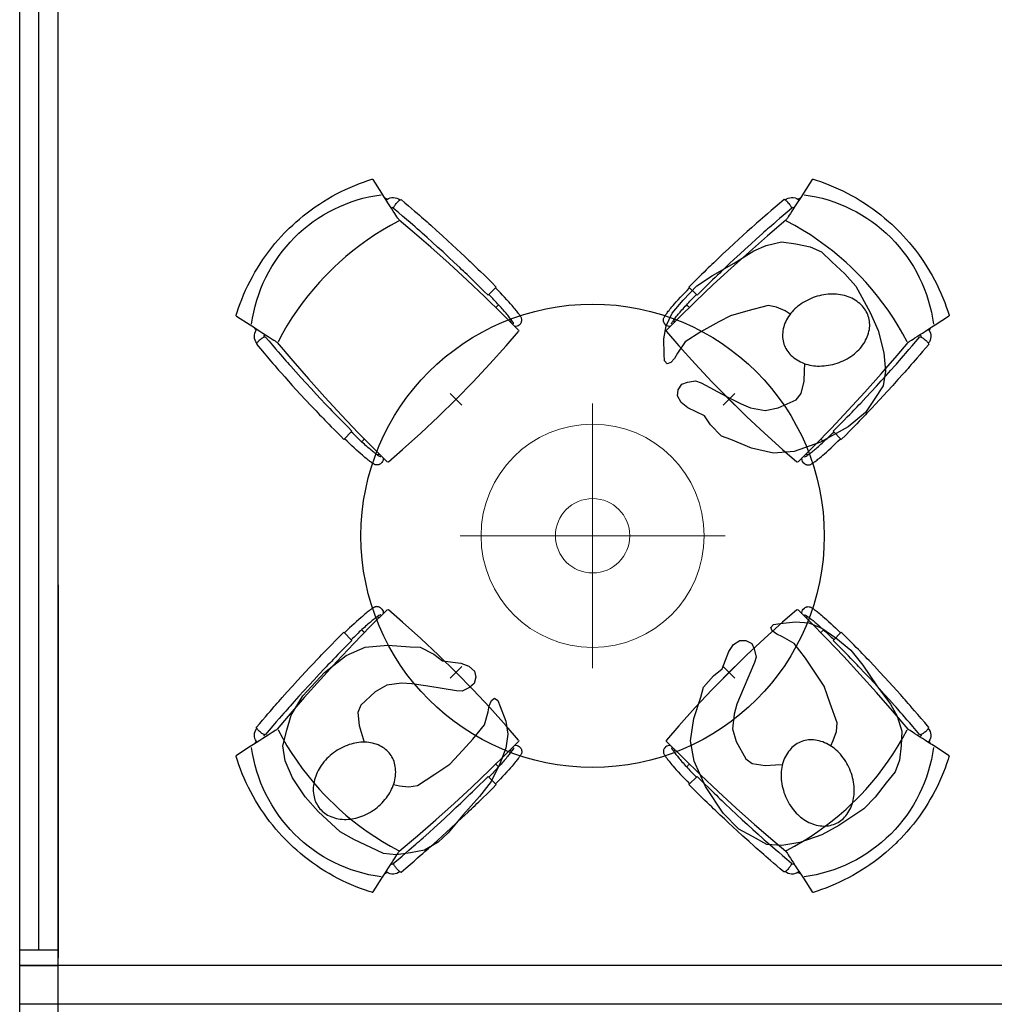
# Model space of a CAD drawing. Header units: millimetres. Extents: x 45699 to 251499, y 244 to 86446.
# Tile 219 of 240: x 235569 to 238094, y 64350 to 66899. Entities that reach past the tile are written whole.
import ezdxf

# ---------------------------------------------------------------- set-up
doc = ezdxf.new("R2010")
doc.units = ezdxf.units.MM
doc.header["$LTSCALE"] = 400
doc.header["$PDMODE"] = 3
doc.header["$PDSIZE"] = 15
for name, color, linetype in [('co2-1-n-1-0-8_ip0', 7, 'Continuous'), ('inr', 4, 'Continuous'), ('plat', 5, 'Continuous'), ('symbol', 1, 'Continuous'), ('verlichting', 2, 'Continuous')]:
    doc.layers.add(name, color=color, linetype=linetype)

# ---------------------------------------------------------------- blocks, each defined once
blk = doc.blocks.new('symb-ps03_b2')
blk.add_lwpolyline([(82.2, -333.7), (93.5, -323.3), (109.6, -304.5), (119.8, -284.7), (121.3, -230.8), (122.5, -183.8), (115.8, -150.4), (104.2, -98.4), (90.8, -52.2), (69, -24.8), (57.7, -13.2), (50.2, -0.9), (49.4, 8.5), (59.4, 13), (75.8, 8.9), (114.7, -1.3), (145.3, -16.6), (172.1, -41.1), (196.4, -77.8), (221.1, -122.2), (235.7, -169.2), (249.9, -232.3), (265.9, -290), (270.3, -324.8), (267.4, -365.4), (252.2, -399.3), (234.6, -432.8), (213.5, -457.5), (181.2, -475.4), (141, -499), (102.8, -516.9), (26.9, -533.5), (-23.3, -539.3), (-83.1, -537.5), (-129.9, -527.7), (-165.1, -510.7), (-191.8, -478.7), (-217.7, -447.5), (-240.8, -394), (-258.1, -313.4), (-261.7, -241.7), (-250.8, -189), (-222, -138.3), (-185.2, -93.4), (-169.5, -72.2), (-133.8, -53.9), (-107.1, -45.7), (-74.5, -10), (-56.5, 2.3), (-37.5, 6.7), (-23, 0.8), (-11.7, -12.6), (-10.5, -27.9), (-13.2, -49.2), (-22.6, -61.1), (-75.1, -114.5), (-104.5, -144.9), (-120.7, -165.7), (-138.4, -200.3), (-141.8, -234.1), (-134.6, -284.5), (-123.4, -302.1), (-94.4, -318.8), (-69, -327.2), (-51.7, -333)])
blk.add_lwpolyline([(-74.5, -413.3, 0.078796), (-66.1, -458.3, 0.088041), (-45.7, -493.9, 0.105312), (-14.5, -518.5, 0.121926), (19.1, -525.8, 0.121926), (52.3, -516.6, 0.105312), (82.1, -490.3, 0.088041), (100.3, -453.5, 0.078796), (106.2, -408.2, 0.078796), (97.7, -363.2, 0.088041), (77.4, -327.6, 0.105312), (46.2, -303, 0.121926), (12.5, -295.7, 0.121926), (-20.6, -304.9, 0.105312), (-50.4, -331.2, 0.088041), (-68.6, -368, 0.078796)], format="xyb", close=True)
blk = doc.blocks.new('co2-1-n-1-0-8_b2')
for p, q in [((-251.5, -20.3), (-255.8, -20.3)), ((251.5, -20.3), (255.8, -20.3)), ((-249.1, -132.2), (-279.1, -131.7)), ((-251.6, -131.7), (-251.6, -132.2)), ((251.6, -131.7), (251.6, -132.2)), ((-220.5, -431.4), (-220.7, -431.4)), ((220.7, -431.4), (220.5, -431.4)), ((-231.5, -468.8), (-234.2, -468.3)), ((234.4, -468), (231.4, -468.6)), ((-239.3, -492.8), (-236.8, -493.3)), ((236.7, -493), (239.1, -492.6)), ((-250, -554.2), (-241.1, -513.2)), ((241.1, -513.2), (250, -554.2))]:
    blk.add_line(p, q)
at = {"flags": 128}
for points in [[(-238.5, -9.5), (-189.8, -6), (-126.6, -2.7), (-63.3, -0.7), (0, 0)], [(0, 0), (63.3, -0.7), (126.6, -2.7), (189.8, -6), (238.5, -9.5)], [(-255.8, -20.3), (-257.1, -20.4), (-258.3, -20.7), (-259.5, -21.1), (-260.7, -21.6), (-261.9, -22.1), (-263, -22.8), (-264.1, -23.6), (-265.4, -24.8), (-266.8, -26.5), (-267.8, -28.1), (-268.4, -29.4), (-268.8, -30.4), (-269.5, -32.8), (-270, -34.9), (-270.5, -37.1), (-270.9, -39.4), (-271.3, -41.9), (-271.6, -44.3), (-272, -46.9), (-272.4, -49.7), (-272.7, -52.9), (-273.1, -56.4), (-273.5, -60.3), (-273.8, -64.4), (-274.2, -69.1), (-274.6, -74.7), (-275, -81.4), (-275.4, -89.2), (-275.8, -98.1), (-276, -105.6), (-276.2, -113.7), (-276.3, -122.4), (-276.4, -131.8)], [(-223.6, -431.8), (-228.8, -369.6), (-233.1, -307.4), (-236.5, -244.1), (-239, -180.9), (-240.5, -117.6), (-241, -54.2), (-240.8, -12)], [(240.8, -12), (240.9, -73.4), (240.1, -134.8), (238.4, -198.1), (235.7, -261.3), (232, -324.6), (227.4, -387.7), (223.6, -431.8)], [(255.8, -20.3), (257.1, -20.4), (258.3, -20.7), (259.5, -21.1), (260.7, -21.6), (261.9, -22.1), (263, -22.8), (264.1, -23.6), (265.4, -24.8), (266.8, -26.5), (267.8, -28.1), (268.4, -29.4), (268.8, -30.4), (269.5, -32.8), (270, -34.9), (270.5, -37.1), (270.9, -39.4), (271.3, -41.9), (271.6, -44.3), (272, -46.9), (272.4, -49.7), (272.7, -52.9), (273.1, -56.4), (273.5, -60.3), (273.8, -64.4), (274.2, -69.1), (274.6, -74.7), (275, -81.4), (275.4, -89.2), (275.8, -98.1), (276, -105.6), (276.2, -113.7), (276.3, -122.4), (276.4, -131.8)], [(-240.5, -95.2), (-241.5, -95.2), (-243, -95.2), (-244.8, -95.2), (-246.8, -95.2), (-248.9, -95.3), (-251, -95.3)], [(240.7, -95.2), (241.5, -95.2), (243, -95.2), (244.8, -95.2), (246.8, -95.2), (248.9, -95.3), (250.8, -95.3)], [(-250, -468), (-253.3, -468.2), (-255.6, -468.2), (-257.8, -468.2), (-259.7, -468), (-261.4, -467.8), (-262.7, -467.5), (-264.9, -466.6), (-266.3, -450.4), (-267.4, -435.8), (-268.5, -422.4), (-269.3, -410.3), (-270, -401), (-270.6, -392.6), (-271.1, -385.1), (-271.5, -378.5), (-271.8, -372.8), (-272.1, -368), (-272.9, -354.6), (-273.7, -340.4), (-274.5, -325.4), (-275.2, -310.1), (-275.8, -294.9), (-276.6, -274.8), (-277.3, -254.8), (-277.8, -234.9), (-278, -228.3), (-278.2, -221.8), (-278.3, -215.3), (-278.4, -208.9), (-278.5, -202.3), (-278.7, -195.2), (-278.8, -187.2), (-278.9, -178.1), (-279, -168.1), (-279.1, -157), (-279.1, -144.8), (-279.1, -131.7)], [(-250, -468), (-248.5, -467.9), (-246.1, -467.6), (-243.8, -467.2), (-241.7, -466.8), (-239.8, -466.3), (-238.2, -465.8), (-237, -465.2), (-235, -464), (-236.3, -448.9), (-237.4, -435.5), (-238.3, -423.4), (-239.1, -412.6), (-239.8, -403.2), (-240.3, -395.1), (-240.8, -388.6), (-241.2, -382.4), (-241.6, -376), (-242, -369.6), (-242.4, -363.2), (-243.5, -343.6), (-244.5, -323.8), (-245.4, -304), (-246.2, -285.1), (-246.9, -266.1), (-247.5, -247.9), (-247.9, -231.1), (-248, -226.2), (-248.2, -220.5), (-248.3, -213.9), (-248.5, -206.4), (-248.6, -197.9), (-248.8, -188.5), (-248.9, -176.2), (-249, -162.7), (-249.1, -147.9), (-249.1, -132.2)], [(249.1, -132.2), (249.1, -146.9), (249, -160.6), (248.9, -172.9), (248.8, -183.9), (248.7, -193.5), (248.5, -201.8), (248.4, -208.3), (248.3, -214.7), (248.2, -221.1), (248, -227.6), (247.9, -234.1), (247.3, -253.9), (246.6, -273.8), (245.9, -293.6), (245, -312.5), (244.1, -331.4), (243.2, -349.5), (242.2, -366.2), (241.9, -371), (241.5, -376.6), (241.1, -383.1), (240.6, -390.6), (240.1, -398.9), (239.4, -408.1), (238.5, -420.2), (237.5, -433.4), (236.4, -447.9), (235, -464), (237, -465.2), (238.2, -465.8), (239.8, -466.3), (241.7, -466.8), (243.8, -467.2), (246.1, -467.6), (248.5, -467.9), (250, -468)], [(250, -468), (253.3, -468.2), (255.6, -468.2), (257.8, -468.2), (259.7, -468), (261.4, -467.8), (262.7, -467.5), (263.7, -467.1), (265, -466.1), (266, -453.4), (267, -441.6), (267.8, -430.7), (268.6, -420.8), (269.2, -412), (269.8, -404.1), (270.3, -397.1), (270.7, -390.6), (271.1, -384.3), (271.5, -377.9), (271.9, -371.5), (272.3, -365), (273.4, -345.2), (274.5, -325.3), (275.4, -305.3), (276, -290.1), (276.6, -274.8), (277.1, -259.7), (277.6, -245.3), (277.9, -231.9), (278, -226.9), (278.2, -221.2), (278.3, -214.5), (278.5, -206.9), (278.6, -198.4), (278.7, -188.9), (278.9, -176.5), (279, -162.9), (279.1, -148), (279.1, -131.7), (249.1, -132.2)], [(-224.9, -438.4), (-224.4, -436.2), (-224.1, -434.5), (-223.8, -433.2), (-223.6, -432.5)], [(-223.7, -432.8), (-223.7, -432.8), (-223.6, -432.5)], [(-223.6, -431.7), (-223.6, -431.7), (-223.6, -431.8)], [(0, -465.5), (-18.1, -465.2), (-36.1, -464.6), (-59.3, -463.1), (-82.5, -460.9), (-105.6, -457.9), (-128.5, -454.2), (-151.9, -449.7), (-175, -444.4), (-197.9, -438.3), (-220.5, -431.4)], [(220.5, -431.4), (198.1, -438.3), (175.3, -444.3), (152.1, -449.7), (128.5, -454.2), (105.7, -457.9), (82.8, -460.8), (59.5, -463.1), (36.1, -464.6), (18.1, -465.2), (0, -465.5)], [(223.6, -431.8), (223.6, -431.7), (223.6, -431.7)], [(223.6, -432.5), (223.6, -432.5), (223.7, -432.8)], [(223.6, -432.5), (223.7, -432.8), (224, -434), (224.4, -435.9), (224.9, -438.4)], [(-241.1, -513.2), (-239, -503.7), (-237.1, -494.8), (-234.9, -484.6), (-232.9, -475.3), (-231.1, -466.9), (-229.4, -459.3), (-228, -452.7), (-226.8, -447), (-225.7, -442.2), (-224.9, -438.4)], [(224.9, -438.4), (225.7, -442.2), (226.8, -447), (228, -452.7), (229.4, -459.3), (231.1, -466.8), (232.9, -475.2), (234.9, -484.6), (237.1, -494.8), (239, -503.7), (241.1, -513.2)], [(-248.6, -556.9), (-241.7, -560.6), (-230.9, -566), (-220.5, -570.8), (-209.7, -575.6), (-197.7, -580.6), (-185.6, -585.3), (-173.3, -589.7), (-161, -593.7), (-148.6, -597.5), (-136.1, -601), (-123.5, -604.2), (-110.8, -607), (-98.1, -609.6), (-85.4, -611.8), (-72.6, -613.8), (-59.7, -615.4), (-46.8, -616.7), (-33.9, -617.7), (-22.6, -618.2), (-10.7, -618.6), (0, -618.7)], [(0, -618.7), (7.7, -618.6), (19.8, -618.3), (31.2, -617.8), (42.9, -617), (55.8, -615.8), (68.7, -614.3), (81.5, -612.4), (94.3, -610.3), (107, -607.8), (119.7, -605.1), (132.3, -602), (144.8, -598.6), (157.2, -594.9), (169.5, -590.9), (181.8, -586.7), (194, -582.1), (206, -577.2), (217.9, -572), (228.2, -567.2), (238.9, -562), (248.7, -556.9)]]:
    blk.add_lwpolyline(points, dxfattribs=at)
for centre, radius, start, end in [((-251.5, -32.8), 12.5, 31.8812, 90), ((-238.3, -12), 2.5, 94.5665, 179.4807), ((238.3, -12), 2.5, 0.5193, 85.4335), ((251.5, -32.8), 12.5, 90, 148.1188), ((-251.5, -32.8), 12.5, 293.1463, 327.6578), ((251.5, -32.8), 12.5, 212.3422, 246.8537), ((-226.1, -432), 2.5, 341.6817, 5.2297), ((-226.1, -431.9), 2.5, 347.791, 5.2276), ((226.1, -431.9), 2.5, 174.7724, 192.209), ((226.1, -432), 2.5, 174.778, 187.1445), ((226.1, -432), 2.5, 187.1548, 198.3185), ((-233.6, -464.5), 28.8, 186.1005, 258.5426), ((-233.7, -464.5), 3.77, 192.8865, 261.7566), ((234, -464.6), 3.4, 276.6537, 346.9286), ((234, -464.6), 28.4, 280.3578, 354.0057), ((-166.7, -477.3), 75, 191.7314, 197.3164), ((166.7, -477.3), 75, 342.6747, 348.4513), ((0.2, -200.9), 391.2, 232.6355, 269.9709), ((-0.2, -200.9), 391.2, 270.0307, 307.3629), ((-247.5, -554.8), 2.5, 167.791, 242.1608), ((247.5, -554.8), 2.5, 297.8392, 12.209)]:
    blk.add_arc(centre, radius, start, end)
for points in [[(-243.3, -32.8), (-243.7, -32.8), (-244.1, -33.5), (-245, -36.2), (-245.5, -38.1), (-246.4, -43.2), (-246.9, -46.3), (-247.8, -53.6), (-248.3, -57.8), (-249.1, -67), (-249.5, -72), (-250.2, -82.7), (-250.6, -88.4), (-251.1, -100.3), (-251.3, -106.4), (-251.5, -118.9), (-251.6, -125.3), (-251.6, -131.7)], [(243.3, -32.8), (243.7, -32.8), (244.1, -33.5), (245, -36.2), (245.5, -38.1), (246.4, -43.2), (246.9, -46.3), (247.8, -53.6), (248.3, -57.8), (249.1, -67), (249.5, -72), (250.2, -82.7), (250.6, -88.4), (251.1, -100.3), (251.3, -106.4), (251.5, -118.9), (251.6, -125.3), (251.6, -131.7)]]:
    blk.add_open_spline(points, degree=3, knots=[0, 0, 0, 0, 0.125, 0.125, 0.25, 0.25, 0.375, 0.375, 0.5, 0.5, 0.625, 0.625, 0.75, 0.75, 0.875, 0.875, 0.9994014, 0.9994014, 0.9994014, 0.9994014])
at = {"layer": 'co2-1-n-1-0-8_ip0'}
blk.add_point((0, 0), dxfattribs=at)
blk = doc.blocks.new('lamp02')
at = {"layer": 'verlichting', "lineweight": 0}
for q in [(0, 555.36), (555.36, 0), (0, -555.36), (-555.36, 0)]:
    blk.add_line((0, 0), q, dxfattribs=at)
for radius in [468, 156]:
    blk.add_circle((0, 0), radius, dxfattribs=at)

msp = doc.modelspace()

# ---------------------------------------------------------------- linework, layer by layer
at = {"layer": 'inr'}
msp.add_circle((237053.4, 65563), 600, dxfattribs=at)
at = {"layer": 'plat'}
for p, q in [((235569.4, 51850), (235569.4, 78850)), ((235669.4, 51850), (235669.4, 78850)), ((235619.4, 64490), (235619.4, 67950)), ((235669.4, 65436), (235669.4, 64470)), ((235619.4, 64490), (235619.4, 65416)), ((235669.4, 64490), (235569.4, 64490)), ((240324.3, 64450), (235569.4, 64450)), ((235569.4, 64450), (235669.4, 64450)), ((240324.3, 64350), (235569.4, 64350))]:
    msp.add_line(p, q, dxfattribs=at)

# ---------------------------------------------------------------- block references
at = {"layer": 'inr', "xscale": -1}
for p, rotation in [((236699.8, 65916.5), 225), ((237406.9, 65916.5), 134.9999999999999), ((236699.8, 65209.4), 315.0000000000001), ((237406.9, 65209.4), 45.00000000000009)]:
    msp.add_blockref('co2-1-n-1-0-8_b2', p, dxfattribs=dict(at, rotation=rotation))
at = {"layer": 'symbol', "linetype": 'Continuous', "lineweight": 0}
for p, rotation in [((237269.2, 65963), 106.6259177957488), ((236763.5, 65177.8), 305.1075766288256), ((237471.8, 65299.7), 21.3923135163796)]:
    msp.add_blockref('symb-ps03_b2', p, dxfattribs=dict(at, rotation=rotation))
at = {"layer": 'verlichting', "lineweight": 0, "xscale": 0.6175345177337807, "yscale": 0.6175345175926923, "zscale": 0.6175345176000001, "rotation": 89.99981073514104}
msp.add_blockref('lamp02', (237053.4, 65563), dxfattribs=at)

doc.saveas('drawing.dxf')
